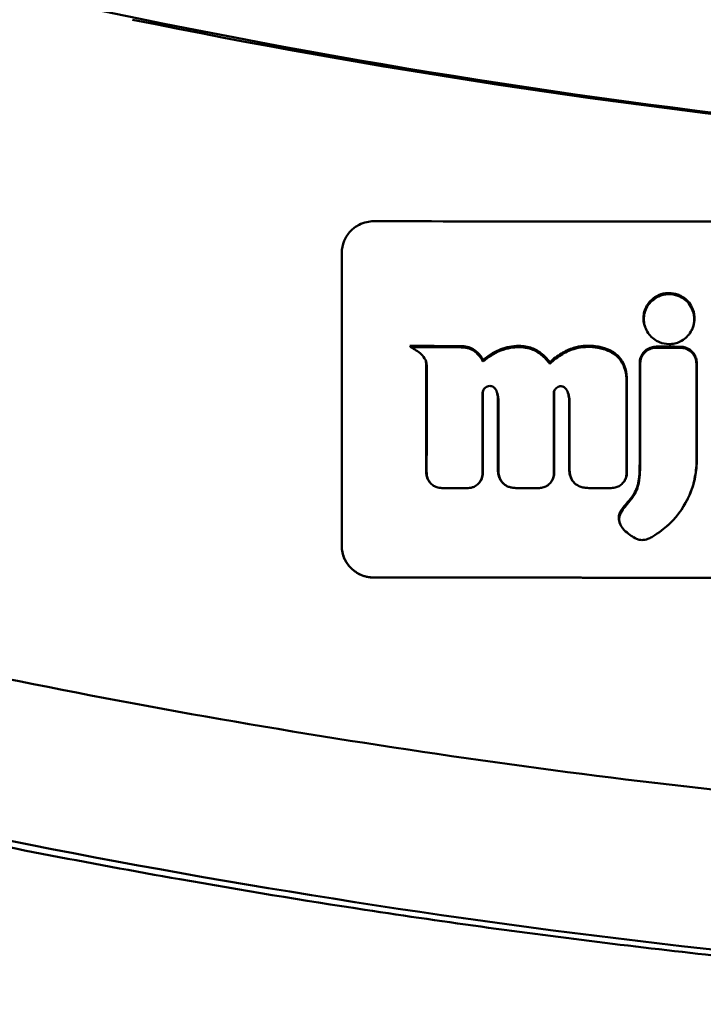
# Model space of a CAD drawing. Header units: millimetres. Extents: x 1479 to 4580, y 458 to 3937.
# Tile 4 of 32: x 2030 to 2051, y 1088 to 1119. Entities that reach past the tile are written whole.
import ezdxf

# ---------------------------------------------------------------- set-up
doc = ezdxf.new("R2010")
doc.units = ezdxf.units.MM
doc.header["$LTSCALE"] = 10
doc.layers.add('Visible (ISO)', color=7, linetype='Continuous', lineweight=50)

msp = doc.modelspace()

# ---------------------------------------------------------------- linework, layer by layer
at = {"layer": 'Visible (ISO)'}
for p, q in [((2049.142, 1109.179), (2049.131, 1109.199)), ((2050.55, 1109.191), (2050.539, 1109.171)), ((2041.728, 1108.698), (2041.758, 1108.66)), ((2043.423, 1108.688), (2043.438, 1108.648)), ((2045.116, 1108.659), (2045.107, 1108.658)), ((2042.248, 1108.112), (2042.261, 1108.073)), ((2044.024, 1108.255), (2044.023, 1108.207)), ((2046.111, 1108.138), (2046.112, 1108.188)), ((2044.191, 1107.443), (2044.194, 1107.444)), ((2048.524, 1107.667), (2048.511, 1107.633)), ((2046.235, 1107.21), (2046.235, 1107.214)), ((2046.247, 1107.239), (2046.247, 1107.243)), ((2043.932, 1104.458), (2043.921, 1104.443)), ((2046.815, 1104.492), (2046.814, 1104.505)), ((2050.404, 1103.875), (2050.393, 1103.856)), ((2048.276, 1103.388), (2048.293, 1103.375))]:
    msp.add_line(p, q, dxfattribs=at)
for centre, major_axis, ratio, start_param, end_param in [((2079.163, 1340.158), (227.179, 0), 0.994284, 4.495247, 4.712389), ((4170.794, 544.092), (2121.726, -565.673), 0.018579, 3.136476, 3.146532), ((4180.964, 541.483), (2131.885, -568.253), 0.018392, 3.136524, 3.146481), ((2935.916, 1343.307), (886.848, 233.944), 0.028762, 3.133985, 3.148183), ((2925.542, 1340.504), (876.463, 231.164), 0.028709, 3.134, 3.149538), ((2486.28, 1540.745), (437.001, 431.754), 0.035127, 3.132568, 3.151394), ((447.278, 2693.656), (-1603.128, 1584.665), 0.018319, 3.136477, 3.146304), ((2079.137, 1218.118), (-1778.54, 0), 0.061536, 1.549761, 1.550617), ((2079.19, 1219.061), (-1794.464, 0), 0.061536, 1.549935, 1.550776), ((2042.488, 1107.268), (2.021, 0.797), 0.586304, 0.87585, 0.967316), ((2039.572, 1102.21), (-4.546, -6.189), 0.39786, 3.371146, 3.419907), ((1933.995, 1000.203), (-109.838, -108.301), 0.060968, 3.141439, 3.157692), ((1940.328, 1005.584), (-103.503, -102.881), 0.064307, 3.140228, 3.1565), ((1968.533, 1126.488), (75.523, -18.441), 0.055134, 0.045307, 0.091155), ((1975.145, 1119.849), (68.916, -11.87), 0.066896, 0.046642, 0.092574), ((2049.708, 1108.654), (20.307, -0.02), 0.00068, 4.699845, 4.736639), ((2003.563, 1068.059), (44.618, 40.565), 0.136884, 6.169322, 6.174145), ((2046.181, 1104.794), (0.008, -0.331), 0.203311, 1.305654, 1.459203), ((2044.958, 1104.726), (0.401, -0.212), 0.977619, 4.124559, 4.424617), ((2095.222, 1138.882), (47.194, 36.022), 0.040772, 2.963377, 2.985038), ((2048.034, 1109.23), (1.511, 6.514), 0.405691, 3.819495, 3.872444)]:
    msp.add_ellipse(centre, major_axis=major_axis, ratio=ratio, start_param=start_param, end_param=end_param, dxfattribs=at)
for points, knots in [([(2033.057, 1118.903), (2040.678, 1117.35), (2048.313, 1116.192), (2059.851, 1115.029), (2063.698, 1114.739), (2069.484, 1114.447), (2071.419, 1114.374), (2075.201, 1114.279), (2077.015, 1114.255), (2078.914, 1114.253)], [0.000811, 0.000811, 0.000811, 0.000811, 2.334672, 2.334672, 3.49801, 3.49801, 4.08174, 4.08174, 4.638981, 4.638981, 4.638981, 4.638981]), ([(2039.602, 1111.608), (2039.602, 1111.738), (2039.627, 1111.867), (2039.724, 1112.098), (2039.791, 1112.2), (2039.953, 1112.37), (2040.044, 1112.438), (2040.222, 1112.527), (2040.301, 1112.556), (2040.455, 1112.59), (2040.528, 1112.598), (2040.602, 1112.598)], [0.000001, 0.000001, 0.000001, 0.000001, 0.0401815, 0.0401815, 0.0773555, 0.0773555, 0.111928, 0.111928, 0.1374241, 0.1374241, 0.1594038, 0.1594038, 0.1594038, 0.1594038]), ([(2040.602, 1112.598), (2044.46, 1112.594), (2048.315, 1112.591), (2056.026, 1112.586), (2059.878, 1112.584), (2063.73, 1112.582)], [0.000001, 0.000001, 0.000001, 0.000001, 1.157743, 1.157743, 2.313793, 2.313793, 2.313793, 2.313793]), ([(2039.602, 1102.447), (2039.602, 1104.205), (2039.602, 1105.956), (2039.602, 1107.713), (2039.602, 1109.014), (2039.602, 1110.308), (2039.602, 1111.608)], [0, 0, 0, 0, 5.438666, 5.438666, 5.438666, 9.461667, 9.461667, 9.461667, 9.461667]), ([(2049.15, 1109.959), (2049.179, 1110.01), (2049.217, 1110.062), (2049.325, 1110.173), (2049.387, 1110.217), (2049.443, 1110.248)], [0.5664819, 0.5664819, 0.5664819, 0.5664819, 0.57824091, 0.57824091, 0.5929233, 0.5929233, 0.5929233, 0.5929233]), ([(2049.16, 1109.928), (2049.189, 1109.977), (2049.227, 1110.029), (2049.332, 1110.138), (2049.394, 1110.181), (2049.449, 1110.212)], [0.54383531, 0.54383531, 0.54383531, 0.54383531, 0.55538596, 0.55538596, 0.56979725, 0.56979725, 0.56979725, 0.56979725]), ([(2049.443, 1110.248), (2049.469, 1110.263), (2049.493, 1110.275), (2049.61, 1110.328), (2049.709, 1110.35), (2049.823, 1110.354), (2049.833, 1110.354), (2049.843, 1110.354)], [0.5929233, 0.5929233, 0.5929233, 0.5929233, 0.59966391, 0.59966391, 0.62915368, 0.62915368, 0.63196103, 0.63196103, 0.63196103, 0.63196103]), ([(2049.449, 1110.212), (2049.474, 1110.227), (2049.498, 1110.239), (2049.613, 1110.29), (2049.711, 1110.312), (2049.823, 1110.316), (2049.833, 1110.316), (2049.843, 1110.316)], [0.56979725, 0.56979725, 0.56979725, 0.56979725, 0.57641934, 0.57641934, 0.60538821, 0.60538821, 0.608138, 0.608138, 0.608138, 0.608138]), ([(2049.843, 1110.354), (2049.925, 1110.354), (2050.019, 1110.342), (2050.159, 1110.291), (2050.201, 1110.271), (2050.243, 1110.248)], [0.21307975, 0.21307975, 0.21307975, 0.21307975, 0.23548064, 0.23548064, 0.24508638, 0.24508638, 0.24508638, 0.24508638]), ([(2049.843, 1110.316), (2049.923, 1110.316), (2050.016, 1110.304), (2050.154, 1110.254), (2050.196, 1110.235), (2050.236, 1110.212)], [0.20935443, 0.20935443, 0.20935443, 0.20935443, 0.23138469, 0.23138469, 0.24081303, 0.24081303, 0.24081303, 0.24081303]), ([(2050.236, 1110.212), (2050.282, 1110.185), (2050.327, 1110.154), (2050.434, 1110.06), (2050.485, 1109.995), (2050.525, 1109.926)], [0.24081303, 0.24081303, 0.24081303, 0.24081303, 0.25152963, 0.25152963, 0.26878639, 0.26878639, 0.26878639, 0.26878639]), ([(2050.243, 1110.248), (2050.289, 1110.221), (2050.334, 1110.189), (2050.448, 1110.089), (2050.499, 1110.02), (2050.535, 1109.958)], [0.24508638, 0.24508638, 0.24508638, 0.24508638, 0.25598017, 0.25598017, 0.27506288, 0.27506288, 0.27506288, 0.27506288]), ([(2050.525, 1109.926), (2050.533, 1109.912), (2050.541, 1109.898), (2050.596, 1109.789), (2050.623, 1109.689), (2050.63, 1109.569), (2050.631, 1109.553), (2050.631, 1109.537)], [0.26878639, 0.26878639, 0.26878639, 0.26878639, 0.27236042, 0.27236042, 0.29605283, 0.29605283, 0.29977178, 0.29977178, 0.29977178, 0.29977178]), ([(2050.535, 1109.958), (2050.544, 1109.943), (2050.552, 1109.929), (2050.608, 1109.818), (2050.635, 1109.717), (2050.642, 1109.596), (2050.643, 1109.58), (2050.643, 1109.562)], [0.27506288, 0.27506288, 0.27506288, 0.27506288, 0.27966506, 0.27966506, 0.31178392, 0.31178392, 0.31662186, 0.31662186, 0.31662186, 0.31662186]), ([(2050.631, 1109.537), (2050.631, 1109.451), (2050.617, 1109.363), (2050.57, 1109.232), (2050.55, 1109.188), (2050.525, 1109.147)], [0.29977178, 0.29977178, 0.29977178, 0.29977178, 0.3191873, 0.3191873, 0.32886275, 0.32886275, 0.32886275, 0.32886275]), ([(2050.643, 1109.562), (2050.643, 1109.485), (2050.632, 1109.393), (2050.584, 1109.261), (2050.569, 1109.226), (2050.55, 1109.191)], [0.31662186, 0.31662186, 0.31662186, 0.31662186, 0.33803414, 0.33803414, 0.34593965, 0.34593965, 0.34593965, 0.34593965]), ([(2041.758, 1108.66), (2041.874, 1108.601), (2041.996, 1108.527), (2042.144, 1108.386), (2042.191, 1108.327), (2042.235, 1108.231), (2042.245, 1108.2), (2042.254, 1108.152), (2042.26, 1108.118), (2042.261, 1108.073)], [-0.2159558, -0.2159558, -0.2159558, -0.2159558, -0.105326, -0.105326, -0.0420287, -0.0420287, -0.0138033, -0.0138033, 0, 0, 0, 0]), ([(2043.713, 1108.598), (2043.688, 1108.612), (2043.66, 1108.627), (2043.561, 1108.666), (2043.493, 1108.681), (2043.423, 1108.688)], [-0.03177291, -0.03177291, -0.03177291, -0.03177291, -0.02096086, -0.02096086, 0, 0, 0, 0]), ([(2043.72, 1108.553), (2043.696, 1108.569), (2043.666, 1108.584), (2043.57, 1108.624), (2043.504, 1108.64), (2043.438, 1108.648)], [-0.03137982, -0.03137982, -0.03137982, -0.03137982, -0.02006966, -0.02006966, 0, 0, 0, 0]), ([(2045.107, 1108.658), (2044.988, 1108.654), (2044.798, 1108.637), (2044.369, 1108.472), (2044.186, 1108.353), (2044.023, 1108.207)], [-0.1386449, -0.1386449, -0.1386449, -0.1386449, -0.0667172, -0.0667172, 0, 0, 0, 0]), ([(2045.107, 1108.699), (2045.09, 1108.698), (2045.073, 1108.697), (2044.868, 1108.685), (2044.687, 1108.642), (2044.333, 1108.491), (2044.17, 1108.383), (2044.024, 1108.255)], [-0.1210472, -0.1210472, -0.1210472, -0.1210472, -0.1163129, -0.1163129, -0.0593478, -0.0593478, 0, 0, 0, 0]), ([(2046.112, 1108.188), (2046.032, 1108.295), (2045.94, 1108.394), (2045.734, 1108.55), (2045.626, 1108.608), (2045.363, 1108.693), (2045.228, 1108.702), (2045.116, 1108.699)], [-0.20624485, -0.20624485, -0.20624485, -0.20624485, -0.17846453, -0.17846453, -0.15303816, -0.15303816, -0.12191535, -0.12191535, -0.12191535, -0.12191535]), ([(2046.111, 1108.138), (2046.035, 1108.243), (2045.947, 1108.34), (2045.752, 1108.496), (2045.65, 1108.555), (2045.366, 1108.657), (2045.213, 1108.662), (2045.116, 1108.659)], [-0.2770651, -0.2770651, -0.2770651, -0.2770651, -0.2356097, -0.2356097, -0.1978033, -0.1978033, -0.1405425, -0.1405425, -0.1405425, -0.1405425]), ([(2047.613, 1108.64), (2047.585, 1108.645), (2047.557, 1108.649), (2047.324, 1108.68), (2047.122, 1108.67), (2046.775, 1108.579), (2046.636, 1108.519), (2046.361, 1108.357), (2046.23, 1108.253), (2046.111, 1108.138)], [-0.1668809, -0.1668809, -0.1668809, -0.1668809, -0.1584518, -0.1584518, -0.0966679, -0.0966679, -0.0505514, -0.0505514, 0, 0, 0, 0]), ([(2047.624, 1108.678), (2047.558, 1108.69), (2047.503, 1108.696), (2047.259, 1108.718), (2047.056, 1108.699), (2046.722, 1108.598), (2046.595, 1108.539), (2046.344, 1108.387), (2046.223, 1108.293), (2046.112, 1108.188)], [-0.162479, -0.162479, -0.162479, -0.162479, -0.1513849, -0.1513849, -0.0890214, -0.0890214, -0.0464164, -0.0464164, 0, 0, 0, 0]), ([(2048.521, 1107.718), (2048.513, 1107.837), (2048.491, 1107.956), (2048.409, 1108.173), (2048.353, 1108.269), (2048.196, 1108.443), (2048.097, 1108.513), (2047.879, 1108.617), (2047.769, 1108.649), (2047.675, 1108.668)], [-0.22474984, -0.22474984, -0.22474984, -0.22474984, -0.20951517, -0.20951517, -0.19527813, -0.19527813, -0.17994308, -0.17994308, -0.16521899, -0.16521899, -0.16521899, -0.16521899]), ([(2049.413, 1108.676), (2049.356, 1108.673), (2049.301, 1108.662), (2049.192, 1108.619), (2049.14, 1108.588), (2049.051, 1108.508), (2049.014, 1108.461), (2048.959, 1108.359), (2048.941, 1108.305), (2048.933, 1108.25)], [-0.07082513, -0.07082513, -0.07082513, -0.07082513, -0.05388684, -0.05388684, -0.0356166, -0.0356166, -0.01734391, -0.01734391, 0, 0, 0, 0]), ([(2049.45, 1108.677), (2049.443, 1108.677), (2049.437, 1108.676), (2049.425, 1108.676), (2049.419, 1108.676), (2049.413, 1108.676)], [-0.003704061, -0.003704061, -0.003704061, -0.003704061, -0.00185203, -0.00185203, 0, 0, 0, 0]), ([(2050.237, 1108.861), (2050.22, 1108.851), (2050.204, 1108.843), (2050.134, 1108.809), (2050.078, 1108.789), (2049.962, 1108.763), (2049.902, 1108.757), (2049.842, 1108.757), (2049.739, 1108.757), (2049.64, 1108.776), (2049.517, 1108.825), (2049.484, 1108.841), (2049.448, 1108.861)], [0.35782816, 0.35782816, 0.35782816, 0.35782816, 0.36290873, 0.36290873, 0.38071021, 0.38071021, 0.39878358, 0.39878358, 0.39878358, 0.42985818, 0.42985818, 0.43932148, 0.43932148, 0.43932148, 0.43932148]), ([(2050.697, 1108.273), (2050.686, 1108.327), (2050.666, 1108.379), (2050.609, 1108.476), (2050.571, 1108.521), (2050.477, 1108.599), (2050.42, 1108.63), (2050.308, 1108.667), (2050.254, 1108.676), (2050.2, 1108.676)], [-0.07021718, -0.07021718, -0.07021718, -0.07021718, -0.05327245, -0.05327245, -0.03556173, -0.03556173, -0.01616316, -0.01616316, 0, 0, 0, 0]), ([(2048.509, 1107.683), (2048.502, 1107.798), (2048.481, 1107.913), (2048.407, 1108.12), (2048.357, 1108.21), (2048.213, 1108.382), (2048.119, 1108.454), (2047.902, 1108.568), (2047.781, 1108.606), (2047.664, 1108.63)], [-0.3006219, -0.3006219, -0.3006219, -0.3006219, -0.2681937, -0.2681937, -0.2390981, -0.2390981, -0.2061369, -0.2061369, -0.1717789, -0.1717789, -0.1717789, -0.1717789]), ([(2049.416, 1108.639), (2049.354, 1108.637), (2049.293, 1108.623), (2049.177, 1108.573), (2049.124, 1108.537), (2049.042, 1108.453), (2049.01, 1108.408), (2048.965, 1108.314), (2048.95, 1108.265), (2048.944, 1108.214)], [-0.07038308, -0.07038308, -0.07038308, -0.07038308, -0.05171901, -0.05171901, -0.03231276, -0.03231276, -0.01570023, -0.01570023, 0, 0, 0, 0]), ([(2049.453, 1108.64), (2049.447, 1108.64), (2049.441, 1108.64), (2049.428, 1108.64), (2049.422, 1108.64), (2049.416, 1108.639)], [-0.00371697, -0.00371697, -0.00371697, -0.00371697, -0.001858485, -0.001858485, 0, 0, 0, 0]), ([(2050.687, 1108.234), (2050.677, 1108.29), (2050.658, 1108.343), (2050.598, 1108.447), (2050.556, 1108.495), (2050.461, 1108.569), (2050.411, 1108.596), (2050.306, 1108.631), (2050.253, 1108.639), (2050.2, 1108.639)], [-0.06978878, -0.06978878, -0.06978878, -0.06978878, -0.05239411, -0.05239411, -0.03314186, -0.03314186, -0.01591655, -0.01591655, 0, 0, 0, 0]), ([(2042.213, 1108.278), (2042.224, 1108.254), (2042.232, 1108.229), (2042.241, 1108.187), (2042.247, 1108.154), (2042.248, 1108.112)], [-0.03234513, -0.03234513, -0.03234513, -0.03234513, -0.01295513, -0.01295513, 0, 0, 0, 0]), ([(2048.293, 1103.375), (2048.284, 1103.341), (2048.279, 1103.306), (2048.283, 1103.228), (2048.293, 1103.189), (2048.325, 1103.084), (2048.37, 1103.023), (2048.5, 1102.86), (2048.656, 1102.765), (2048.813, 1102.67), (2048.854, 1102.655), (2048.923, 1102.633), (2048.975, 1102.626), (2049.107, 1102.635), (2049.173, 1102.66), (2049.254, 1102.694), (2049.294, 1102.716), (2049.516, 1102.846), (2049.721, 1103.019), (2049.816, 1103.1), (2049.836, 1103.117), (2050.159, 1103.417), (2050.348, 1103.753), (2050.527, 1104.133), (2050.585, 1104.3), (2050.668, 1104.655), (2050.692, 1104.841), (2050.703, 1105.086), (2050.703, 1105.143), (2050.704, 1105.287), (2050.702, 1106.314), (2050.701, 1108.077)], [-4.676688, -4.676688, -4.676688, -4.676688, -4.675904, -4.675904, -4.674974, -4.674974, -4.671817, -4.671817, -4.660677, -4.660677, -4.647032, -4.647032, -4.608842, -4.608842, -4.553099, -4.553099, -4.499156, -4.499156, -4.229728, -4.229728, -4.140787, -4.140787, -2.835256, -2.835256, -1.875515, -1.875515, -0.862737, -0.862737, -0.545368, -0.545368, 0, 0, 0, 0]), ([(2048.924, 1108.13), (2048.923, 1107.311), (2048.923, 1106.491), (2048.923, 1105.466), (2048.923, 1105.26), (2048.923, 1104.985), (2048.923, 1104.916), (2048.921, 1104.744), (2048.916, 1104.642), (2048.895, 1104.496), (2048.887, 1104.456), (2048.877, 1104.409), (2048.876, 1104.402), (2048.874, 1104.394)], [-0.7917367, -0.7917367, -0.7917367, -0.7917367, -0.356311, -0.356311, -0.2467946, -0.2467946, -0.2102504, -0.2102504, -0.154919, -0.154919, -0.1339261, -0.1339261, -0.1300501, -0.1300501, -0.1300501, -0.1300501]), ([(2048.936, 1108.094), (2048.936, 1107.277), (2048.935, 1106.46), (2048.935, 1105.438), (2048.935, 1105.233), (2048.935, 1104.959), (2048.935, 1104.889), (2048.933, 1104.721), (2048.929, 1104.62), (2048.905, 1104.464), (2048.898, 1104.424), (2048.889, 1104.381), (2048.888, 1104.379), (2048.887, 1104.376)], [-1.166686, -1.166686, -1.166686, -1.166686, -0.464273, -0.464273, -0.288528, -0.288528, -0.228277, -0.228277, -0.144624, -0.144624, -0.115228, -0.115228, -0.113333, -0.113333, -0.113333, -0.113333]), ([(2048.933, 1108.25), (2048.93, 1108.23), (2048.928, 1108.21), (2048.925, 1108.17), (2048.924, 1108.15), (2048.924, 1108.13)], [-0.01240774, -0.01240774, -0.01240774, -0.01240774, -0.00624347, -0.00624347, 0, 0, 0, 0]), ([(2048.944, 1108.214), (2048.941, 1108.195), (2048.939, 1108.175), (2048.937, 1108.135), (2048.936, 1108.114), (2048.936, 1108.094)], [-0.0124181, -0.0124181, -0.0124181, -0.0124181, -0.00620912, -0.00620912, 0, 0, 0, 0]), ([(2050.404, 1103.875), (2050.421, 1103.909), (2050.437, 1103.94), (2050.496, 1104.062), (2050.571, 1104.231), (2050.674, 1104.644), (2050.7, 1104.828), (2050.714, 1105.086), (2050.715, 1105.134), (2050.717, 1105.427), (2050.715, 1105.671), (2050.714, 1106.649), (2050.713, 1107.383), (2050.713, 1108.116)], [-0.417085, -0.417085, -0.417085, -0.417085, -0.4034997, -0.4034997, -0.3548024, -0.3548024, -0.3171436, -0.3171436, -0.3025301, -0.3025301, -0.2267381, -0.2267381, 0, 0, 0, 0]), ([(2050.701, 1108.077), (2050.701, 1108.103), (2050.7, 1108.13), (2050.695, 1108.183), (2050.692, 1108.209), (2050.687, 1108.234)], [-0.01632771, -0.01632771, -0.01632771, -0.01632771, -0.00807771, -0.00807771, 0, 0, 0, 0]), ([(2050.713, 1108.116), (2050.713, 1108.142), (2050.711, 1108.169), (2050.706, 1108.221), (2050.703, 1108.247), (2050.697, 1108.273)], [-0.01633098, -0.01633098, -0.01633098, -0.01633098, -0.00817304, -0.00817304, 0, 0, 0, 0]), ([(2044.006, 1107.235), (2044.008, 1107.26), (2044.014, 1107.285), (2044.036, 1107.336), (2044.053, 1107.361), (2044.09, 1107.397), (2044.109, 1107.411), (2044.149, 1107.432), (2044.169, 1107.439), (2044.191, 1107.443)], [-0.03055807, -0.03055807, -0.03055807, -0.03055807, -0.02262898, -0.02262898, -0.01353981, -0.01353981, -0.00653226, -0.00653226, 0, 0, 0, 0]), ([(2044.194, 1107.444), (2044.218, 1107.449), (2044.243, 1107.449), (2044.292, 1107.442), (2044.316, 1107.434), (2044.338, 1107.421)], [-0.01504723, -0.01504723, -0.01504723, -0.01504723, -0.0076813, -0.0076813, 0, 0, 0, 0]), ([(2044.338, 1107.421), (2044.339, 1107.421), (2044.339, 1107.42), (2044.34, 1107.42), (2044.34, 1107.42), (2044.341, 1107.419)], [-0.0002682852, -0.0002682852, -0.0002682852, -0.0002682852, -0.0001341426, -0.0001341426, 0, 0, 0, 0]), ([(2044.341, 1107.419), (2044.357, 1107.409), (2044.372, 1107.397), (2044.4, 1107.369), (2044.412, 1107.352), (2044.421, 1107.335)], [-0.01202595, -0.01202595, -0.01202595, -0.01202595, -0.00617462, -0.00617462, 0, 0, 0, 0]), ([(2046.235, 1107.214), (2046.235, 1107.233), (2046.237, 1107.251), (2046.247, 1107.288), (2046.254, 1107.307), (2046.271, 1107.336), (2046.279, 1107.347), (2046.302, 1107.375), (2046.32, 1107.391), (2046.359, 1107.415), (2046.38, 1107.424), (2046.401, 1107.43)], [-0.02992686, -0.02992686, -0.02992686, -0.02992686, -0.02418642, -0.02418642, -0.01807434, -0.01807434, -0.01392338, -0.01392338, -0.00671718, -0.00671718, 0, 0, 0, 0]), ([(2046.401, 1107.43), (2046.416, 1107.435), (2046.432, 1107.437), (2046.463, 1107.439), (2046.479, 1107.438), (2046.512, 1107.432), (2046.528, 1107.427), (2046.558, 1107.412), (2046.572, 1107.403), (2046.584, 1107.392)], [-0.01955689, -0.01955689, -0.01955689, -0.01955689, -0.01485499, -0.01485499, -0.01008754, -0.01008754, -0.00490608, -0.00490608, 0, 0, 0, 0]), ([(2044.005, 1107.18), (2044.005, 1107.189), (2044.005, 1107.198), (2044.005, 1107.217), (2044.006, 1107.226), (2044.006, 1107.235)], [-0.005600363, -0.005600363, -0.005600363, -0.005600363, -0.002800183, -0.002800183, 0, 0, 0, 0]), ([(2044.421, 1107.335), (2044.447, 1107.283), (2044.471, 1107.223), (2044.497, 1107.096), (2044.502, 1107.043), (2044.502, 1106.988)], [-0.03992932, -0.03992932, -0.03992932, -0.03992932, -0.01685313, -0.01685313, 0, 0, 0, 0]), ([(2044.447, 1107.279), (2044.449, 1107.27), (2044.452, 1107.262), (2044.463, 1107.223), (2044.469, 1107.193), (2044.486, 1107.102), (2044.49, 1107.043), (2044.49, 1106.982)], [-0.03120372, -0.03120372, -0.03120372, -0.03120372, -0.02842208, -0.02842208, -0.01879918, -0.01879918, 0, 0, 0, 0]), ([(2046.247, 1107.243), (2046.247, 1107.266), (2046.251, 1107.288), (2046.259, 1107.313), (2046.26, 1107.315), (2046.261, 1107.318)], [-0.030033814, -0.030033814, -0.030033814, -0.030033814, -0.02291426, -0.02291426, -0.022112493, -0.022112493, -0.022112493, -0.022112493]), ([(2046.584, 1107.392), (2046.592, 1107.385), (2046.6, 1107.377), (2046.614, 1107.36), (2046.621, 1107.351), (2046.627, 1107.342)], [-0.006796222, -0.006796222, -0.006796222, -0.006796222, -0.003434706, -0.003434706, 0, 0, 0, 0]), ([(2046.627, 1107.342), (2046.645, 1107.31), (2046.661, 1107.279), (2046.69, 1107.209), (2046.702, 1107.172), (2046.724, 1107.076), (2046.729, 1107.018), (2046.729, 1106.959)], [-0.04141837, -0.04141837, -0.04141837, -0.04141837, -0.03042196, -0.03042196, -0.01813781, -0.01813781, 0, 0, 0, 0]), ([(2046.668, 1107.259), (2046.669, 1107.257), (2046.67, 1107.254), (2046.682, 1107.218), (2046.691, 1107.184), (2046.711, 1107.083), (2046.717, 1107.017), (2046.717, 1106.949)], [-0.03276488, -0.03276488, -0.03276488, -0.03276488, -0.03190704, -0.03190704, -0.02101076, -0.02101076, 0, 0, 0, 0]), ([(2042.246, 1104.756), (2042.246, 1104.738), (2042.246, 1104.721), (2042.249, 1104.686), (2042.251, 1104.669), (2042.254, 1104.651)], [-0.0108334, -0.0108334, -0.0108334, -0.0108334, -0.00541667, -0.00541667, 0, 0, 0, 0]), ([(2042.254, 1104.651), (2042.262, 1104.602), (2042.279, 1104.554), (2042.316, 1104.486), (2042.331, 1104.463), (2042.348, 1104.442)], [-0.06287209, -0.06287209, -0.06287209, -0.06287209, -0.04741614, -0.04741614, -0.03908153, -0.03908153, -0.03908153, -0.03908153]), ([(2042.258, 1104.747), (2042.258, 1104.73), (2042.259, 1104.712), (2042.261, 1104.677), (2042.263, 1104.66), (2042.266, 1104.643)], [-0.01079552, -0.01079552, -0.01079552, -0.01079552, -0.00539778, -0.00539778, 0, 0, 0, 0]), ([(2042.266, 1104.643), (2042.273, 1104.593), (2042.289, 1104.545), (2042.337, 1104.454), (2042.369, 1104.411), (2042.447, 1104.34), (2042.492, 1104.312), (2042.586, 1104.273), (2042.634, 1104.261), (2042.683, 1104.258)], [-0.06226453, -0.06226453, -0.06226453, -0.06226453, -0.04680156, -0.04680156, -0.03060505, -0.03060505, -0.01479139, -0.01479139, 0, 0, 0, 0]), ([(2043.556, 1104.254), (2043.587, 1104.254), (2043.618, 1104.258), (2043.68, 1104.272), (2043.711, 1104.282), (2043.795, 1104.32), (2043.843, 1104.355), (2043.924, 1104.441), (2043.955, 1104.491), (2043.996, 1104.596), (2044.006, 1104.651), (2044.006, 1104.706)], [-0.07213826, -0.07213826, -0.07213826, -0.07213826, -0.06285871, -0.06285871, -0.05297585, -0.05297585, -0.03500281, -0.03500281, -0.01704041, -0.01704041, 0, 0, 0, 0]), ([(2043.932, 1104.458), (2043.953, 1104.487), (2043.97, 1104.518), (2044.007, 1104.606), (2044.018, 1104.665), (2044.018, 1104.724)], [-0.02935591, -0.02935591, -0.02935591, -0.02935591, -0.01845307, -0.01845307, 0, 0, 0, 0]), ([(2044.489, 1104.82), (2044.489, 1104.767), (2044.495, 1104.714), (2044.52, 1104.612), (2044.538, 1104.563), (2044.563, 1104.517)], [-0.03246794, -0.03246794, -0.03246794, -0.03246794, -0.01597633, -0.01597633, 0, 0, 0, 0]), ([(2044.501, 1104.831), (2044.501, 1104.779), (2044.506, 1104.727), (2044.527, 1104.624), (2044.543, 1104.574), (2044.566, 1104.526)], [-0.03237121, -0.03237121, -0.03237121, -0.03237121, -0.01625604, -0.01625604, 0, 0, 0, 0]), ([(2045.847, 1104.261), (2045.896, 1104.268), (2045.944, 1104.283), (2046.036, 1104.33), (2046.078, 1104.362), (2046.152, 1104.44), (2046.182, 1104.487), (2046.222, 1104.585), (2046.233, 1104.635), (2046.236, 1104.686)], [-0.06382121, -0.06382121, -0.06382121, -0.06382121, -0.04876084, -0.04876084, -0.03277152, -0.03277152, -0.01585483, -0.01585483, 0, 0, 0, 0]), ([(2046.159, 1104.456), (2046.184, 1104.488), (2046.203, 1104.524), (2046.236, 1104.609), (2046.246, 1104.659), (2046.248, 1104.709)], [-0.02809482, -0.02809482, -0.02809482, -0.02809482, -0.01553999, -0.01553999, 0, 0, 0, 0]), ([(2046.236, 1104.686), (2046.236, 1104.695), (2046.236, 1104.703), (2046.237, 1104.719), (2046.237, 1104.728), (2046.237, 1104.736)], [-0.005096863, -0.005096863, -0.005096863, -0.005096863, -0.00254843, -0.00254843, 0, 0, 0, 0]), ([(2046.718, 1104.836), (2046.718, 1104.776), (2046.726, 1104.716), (2046.758, 1104.6), (2046.782, 1104.544), (2046.815, 1104.492)], [-0.0372834, -0.0372834, -0.0372834, -0.0372834, -0.01872605, -0.01872605, 0, 0, 0, 0]), ([(2046.73, 1104.852), (2046.73, 1104.791), (2046.736, 1104.731), (2046.764, 1104.614), (2046.785, 1104.558), (2046.814, 1104.505)], [-0.03713255, -0.03713255, -0.03713255, -0.03713255, -0.01850358, -0.01850358, 0, 0, 0, 0]), ([(2048.153, 1104.27), (2048.198, 1104.28), (2048.24, 1104.296), (2048.321, 1104.341), (2048.358, 1104.37), (2048.425, 1104.441), (2048.453, 1104.484), (2048.493, 1104.573), (2048.505, 1104.62), (2048.509, 1104.667)], [-0.05821795, -0.05821795, -0.05821795, -0.05821795, -0.04453926, -0.04453926, -0.03017797, -0.03017797, -0.01468996, -0.01468996, 0, 0, 0, 0]), ([(2048.426, 1104.447), (2048.453, 1104.481), (2048.475, 1104.519), (2048.508, 1104.602), (2048.519, 1104.648), (2048.522, 1104.693)], [-0.02771367, -0.02771367, -0.02771367, -0.02771367, -0.01424966, -0.01424966, 0, 0, 0, 0]), ([(2048.509, 1104.667), (2048.511, 1104.683), (2048.512, 1104.7), (2048.513, 1104.733), (2048.513, 1104.75), (2048.513, 1104.766)], [-0.01029059, -0.01029059, -0.01029059, -0.01029059, -0.0051453, -0.0051453, 0, 0, 0, 0]), ([(2048.522, 1104.693), (2048.523, 1104.71), (2048.524, 1104.727), (2048.525, 1104.76), (2048.526, 1104.777), (2048.526, 1104.794)], [-0.01037457, -0.01037457, -0.01037457, -0.01037457, -0.00525124, -0.00525124, 0, 0, 0, 0]), ([(2044.566, 1104.526), (2044.579, 1104.497), (2044.596, 1104.47), (2044.635, 1104.42), (2044.657, 1104.396), (2044.709, 1104.353), (2044.738, 1104.333), (2044.8, 1104.302), (2044.832, 1104.289), (2044.866, 1104.281)], [-0.04047569, -0.04047569, -0.04047569, -0.04047569, -0.03078986, -0.03078986, -0.02099526, -0.02099526, -0.01033367, -0.01033367, 0, 0, 0, 0]), ([(2046.814, 1104.505), (2046.841, 1104.457), (2046.877, 1104.414), (2046.943, 1104.36), (2046.968, 1104.343), (2047.021, 1104.314), (2047.048, 1104.303), (2047.077, 1104.294)], [-0.03490258, -0.03490258, -0.03490258, -0.03490258, -0.01807201, -0.01807201, -0.00892925, -0.00892925, 0, 0, 0, 0]), ([(2042.683, 1104.258), (2042.699, 1104.256), (2042.715, 1104.256), (2042.746, 1104.254), (2042.762, 1104.254), (2042.778, 1104.254)], [-0.009512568, -0.009512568, -0.009512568, -0.009512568, -0.004756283, -0.004756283, 0, 0, 0, 0]), ([(2044.866, 1104.281), (2044.906, 1104.272), (2044.946, 1104.265), (2045.03, 1104.255), (2045.073, 1104.253), (2045.116, 1104.253)], [-0.02531279, -0.02531279, -0.02531279, -0.02531279, -0.01297939, -0.01297939, 0, 0, 0, 0]), ([(2045.733, 1104.253), (2045.752, 1104.253), (2045.771, 1104.254), (2045.809, 1104.256), (2045.828, 1104.258), (2045.847, 1104.261)], [-0.0114105, -0.0114105, -0.0114105, -0.0114105, -0.00570516, -0.00570516, 0, 0, 0, 0]), ([(2047.077, 1104.294), (2047.123, 1104.28), (2047.17, 1104.27), (2047.269, 1104.257), (2047.321, 1104.254), (2047.372, 1104.254)], [-0.0300443, -0.0300443, -0.0300443, -0.0300443, -0.01549239, -0.01549239, 0, 0, 0, 0]), ([(2047.989, 1104.253), (2048.017, 1104.253), (2048.046, 1104.255), (2048.1, 1104.26), (2048.127, 1104.264), (2048.153, 1104.27)], [-0.01653626, -0.01653626, -0.01653626, -0.01653626, -0.00805828, -0.00805828, 0, 0, 0, 0]), ([(2048.825, 1104.237), (2048.798, 1104.166), (2048.757, 1104.087), (2048.69, 1103.992), (2048.682, 1103.981), (2048.673, 1103.97)], [-0.10868608, -0.10868608, -0.10868608, -0.10868608, -0.08336019, -0.08336019, -0.08032153, -0.08032153, -0.08032153, -0.08032153]), ([(2048.841, 1104.219), (2048.834, 1104.201), (2048.826, 1104.182), (2048.789, 1104.098), (2048.753, 1104.036), (2048.706, 1103.969), (2048.7, 1103.96), (2048.694, 1103.952)], [-0.0924749, -0.0924749, -0.0924749, -0.0924749, -0.08684232, -0.08684232, -0.06779801, -0.06779801, -0.06501187, -0.06501187, -0.06501187, -0.06501187]), ([(2048.376, 1103.6), (2048.354, 1103.572), (2048.335, 1103.544), (2048.298, 1103.471), (2048.283, 1103.431), (2048.276, 1103.388)], [-0.02522645, -0.02522645, -0.02522645, -0.02522645, -0.01331423, -0.01331423, 0, 0, 0, 0]), ([(2048.276, 1103.388), (2048.27, 1103.359), (2048.267, 1103.33), (2048.269, 1103.289), (2048.271, 1103.257), (2048.289, 1103.188), (2048.299, 1103.159), (2048.316, 1103.123)], [-1.6352718, -1.6352718, -1.6352718, -1.6352718, -1.1119019, -1.1119019, -0.9056374, -0.9056374, -0.8065401, -0.8065401, -0.8065401, -0.8065401]), ([(2040.602, 1101.457), (2040.565, 1101.457), (2040.529, 1101.459), (2040.454, 1101.467), (2040.416, 1101.473), (2040.306, 1101.498), (2040.236, 1101.523), (2040.062, 1101.605), (2039.965, 1101.674), (2039.802, 1101.842), (2039.736, 1101.938), (2039.659, 1102.109), (2039.637, 1102.176), (2039.609, 1102.312), (2039.602, 1102.38), (2039.602, 1102.447)], [0.000001, 0.000001, 0.000001, 0.000001, 0.0109487, 0.0109487, 0.0225812, 0.0225812, 0.0447436, 0.0447436, 0.0804985, 0.0804985, 0.1159359, 0.1159359, 0.1378251, 0.1378251, 0.1587156, 0.1587156, 0.1587156, 0.1587156]), ([(2040.602, 1101.456), (2040.538, 1101.456), (2040.474, 1101.462), (2040.338, 1101.489), (2040.266, 1101.511), (2040.086, 1101.59), (2039.984, 1101.658), (2039.812, 1101.828), (2039.743, 1101.926), (2039.662, 1102.099), (2039.639, 1102.168), (2039.609, 1102.307), (2039.602, 1102.377), (2039.602, 1102.447)], [0.000001, 0.000001, 0.000001, 0.000001, 0.0191896, 0.0191896, 0.0415785, 0.0415785, 0.0784246, 0.0784246, 0.1148802, 0.1148802, 0.1371153, 0.1371153, 0.158789, 0.158789, 0.158789, 0.158789]), ([(2063.73, 1101.442), (2059.874, 1101.443), (2056.02, 1101.445), (2048.309, 1101.45), (2044.457, 1101.453), (2040.602, 1101.457)], [0.000001, 0.000001, 0.000001, 0.000001, 1.156895, 1.156895, 2.313577, 2.313577, 2.313577, 2.313577]), ([(2063.73, 1101.441), (2059.886, 1101.443), (2056.044, 1101.445), (2048.332, 1101.45), (2044.468, 1101.453), (2040.602, 1101.456)], [0.000001, 0.000001, 0.000001, 0.000001, 1.153366, 1.153366, 2.313577, 2.313577, 2.313577, 2.313577]), ([(2078.836, 1093.269), (2069.151, 1093.281), (2059.472, 1093.852), (2040.144, 1096.116), (2030.514, 1097.817), (2021.009, 1100.072)], [0.032666, 0.032666, 0.032666, 0.032666, 2.938218, 2.938218, 5.868286, 5.868286, 5.868286, 5.868286]), ([(2017.782, 1095.778), (2024.89, 1094.017), (2032.1, 1092.556), (2039.332, 1091.412), (2046.565, 1090.268), (2053.874, 1089.433), (2061.178, 1088.915), (2067.187, 1088.489), (2073.222, 1088.276), (2079.246, 1088.276)], [0, 0, 0, 0, 21.882576, 21.882576, 21.882576, 43.765152, 43.765152, 43.765152, 61.766885, 61.766885, 61.766885, 61.766885]), ([(2017.357, 1095.654), (2017.425, 1095.637), (2017.516, 1095.614), (2017.711, 1095.566), (2017.8, 1095.544), (2018.066, 1095.479), (2018.244, 1095.436), (2018.776, 1095.306), (2019.132, 1095.221), (2020.198, 1094.966), (2020.91, 1094.8), (2023.049, 1094.309), (2024.478, 1093.993), (2028.776, 1093.084), (2031.653, 1092.526), (2036.464, 1091.678), (2038.393, 1091.36), (2042.903, 1090.671), (2045.486, 1090.316), (2050.662, 1089.685), (2053.254, 1089.409), (2059.742, 1088.817), (2063.642, 1088.55), (2069.495, 1088.284), (2071.446, 1088.218), (2075.346, 1088.129), (2077.296, 1088.107), (2079.245, 1088.107)], [-6.255822, -6.255822, -6.255822, -6.255822, -6.222837, -6.222837, -6.195433, -6.195433, -6.140619, -6.140619, -6.030972, -6.030972, -5.8116, -5.8116, -5.372567, -5.372567, -4.493566, -4.493566, -3.9071, -3.9071, -3.124844, -3.124844, -2.342742, -2.342742, -1.17034, -1.17034, -0.584842, -0.584842, 0, 0, 0, 0])]:
    msp.add_open_spline(points, degree=3, knots=knots, dxfattribs=at)
for points in [[(2045.116, 1108.699), (2045.113, 1108.699), (2045.11, 1108.699), (2045.107, 1108.699)], [(2047.675, 1108.668), (2047.657, 1108.672), (2047.641, 1108.675), (2047.624, 1108.678)], [(2050.2, 1108.676), (2049.949, 1108.676), (2049.701, 1108.676), (2049.45, 1108.677)], [(2047.664, 1108.63), (2047.647, 1108.634), (2047.63, 1108.637), (2047.613, 1108.64)], [(2042.248, 1108.112), (2042.247, 1106.995), (2042.246, 1105.874), (2042.246, 1104.756)], [(2042.261, 1108.073), (2042.26, 1106.966), (2042.259, 1105.854), (2042.258, 1104.747)], [(2048.511, 1107.633), (2048.511, 1107.65), (2048.51, 1107.666), (2048.509, 1107.683)], [(2048.513, 1104.766), (2048.513, 1105.722), (2048.512, 1106.677), (2048.511, 1107.633)], [(2048.526, 1104.794), (2048.525, 1105.752), (2048.524, 1106.708), (2048.524, 1107.667)], [(2044.006, 1104.706), (2044.006, 1105.531), (2044.005, 1106.355), (2044.005, 1107.18)], [(2044.017, 1107.204), (2044.017, 1107.222), (2044.017, 1107.241), (2044.018, 1107.259)], [(2044.018, 1104.724), (2044.018, 1105.551), (2044.017, 1106.377), (2044.017, 1107.204)], [(2044.018, 1107.259), (2044.019, 1107.282), (2044.024, 1107.305), (2044.033, 1107.327)], [(2044.447, 1107.279), (2044.446, 1107.28), (2044.446, 1107.281), (2044.445, 1107.282)], [(2046.237, 1104.736), (2046.236, 1105.561), (2046.235, 1106.385), (2046.235, 1107.21)], [(2046.249, 1104.759), (2046.248, 1105.586), (2046.247, 1106.412), (2046.247, 1107.239)], [(2046.668, 1107.259), (2046.667, 1107.263), (2046.665, 1107.267), (2046.664, 1107.27)], [(2044.49, 1106.982), (2044.49, 1106.262), (2044.489, 1105.541), (2044.489, 1104.82)], [(2044.502, 1106.988), (2044.502, 1106.269), (2044.502, 1105.55), (2044.501, 1104.831)], [(2046.717, 1106.949), (2046.718, 1106.245), (2046.718, 1105.54), (2046.718, 1104.836)], [(2046.729, 1106.959), (2046.73, 1106.257), (2046.73, 1105.554), (2046.73, 1104.852)], [(2042.357, 1104.431), (2042.354, 1104.435), (2042.351, 1104.438), (2042.348, 1104.442)], [(2046.159, 1104.456), (2046.156, 1104.451), (2046.153, 1104.447), (2046.15, 1104.443)], [(2046.815, 1104.492), (2046.837, 1104.459), (2046.864, 1104.428), (2046.894, 1104.401)], [(2048.426, 1104.447), (2048.424, 1104.444), (2048.422, 1104.442), (2048.42, 1104.439)], [(2048.874, 1104.394), (2048.864, 1104.35), (2048.849, 1104.297), (2048.825, 1104.237)], [(2048.887, 1104.376), (2048.88, 1104.343), (2048.866, 1104.286), (2048.841, 1104.219)], [(2042.778, 1104.254), (2043.034, 1104.254), (2043.289, 1104.254), (2043.544, 1104.254)], [(2043.544, 1104.254), (2043.548, 1104.254), (2043.552, 1104.254), (2043.556, 1104.254)], [(2045.116, 1104.253), (2045.322, 1104.253), (2045.528, 1104.253), (2045.733, 1104.253)], [(2047.372, 1104.254), (2047.578, 1104.253), (2047.783, 1104.253), (2047.989, 1104.253)], [(2048.537, 1103.754), (2048.488, 1103.695), (2048.441, 1103.637), (2048.397, 1103.581)], [(2048.694, 1103.952), (2048.644, 1103.885), (2048.591, 1103.818), (2048.537, 1103.754)], [(2048.397, 1103.581), (2048.346, 1103.517), (2048.309, 1103.448), (2048.293, 1103.375)], [(2048.322, 1103.108), (2048.32, 1103.113), (2048.318, 1103.118), (2048.315, 1103.123)]]:
    msp.add_open_spline(points, degree=3, dxfattribs=at)

doc.saveas('drawing.dxf')
